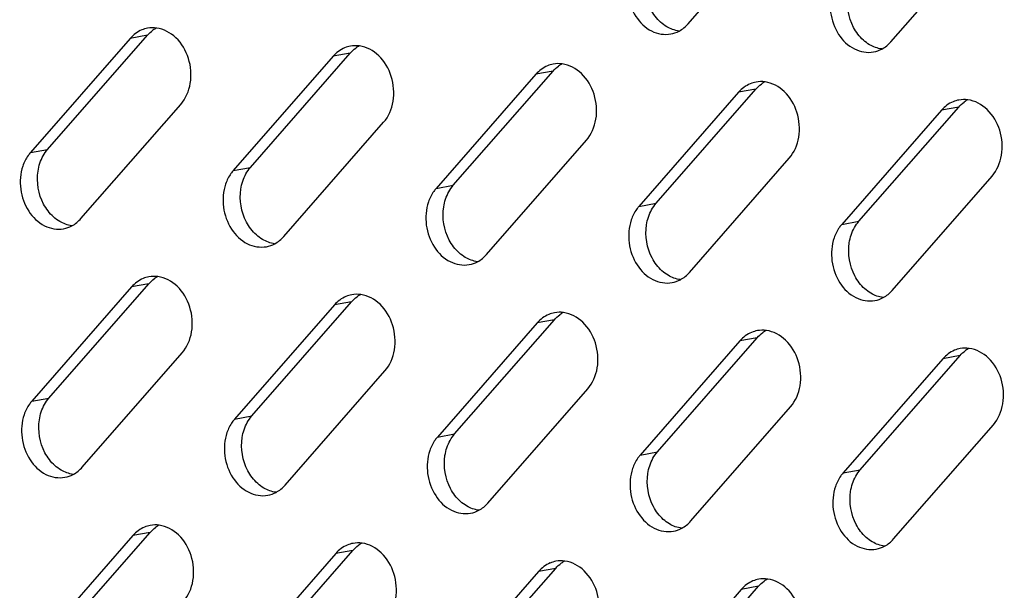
# Model space of a CAD drawing. Header units: millimetres. Extents: x 818 to 1412, y 141 to 561.
# Tile 57 of 86: x 1304.25 to 1312.67, y 269.44 to 274.32. Entities that reach past the tile are written whole.
import ezdxf

# ---------------------------------------------------------------- set-up
doc = ezdxf.new("R2010")
doc.units = ezdxf.units.MM
doc.header["$LTSCALE"] = 61.468
doc.layers.add('00_37_DXF_CONTINUOUS_LINE', color=7, linetype='CONTINUOUS')

msp = doc.modelspace()

# ---------------------------------------------------------------- linework, layer by layer
at = {"layer": '00_37_DXF_CONTINUOUS_LINE', "color": 7, "linetype": 'Continuous'}
for p, q in [((1309.9656, 274.2806), (1310.818, 275.2564)), ((1311.6988, 274.1272), (1312.5512, 275.103)), ((1305.1979, 274.156), (1304.3455, 273.1802)), ((1304.4924, 273.207), (1305.3448, 274.1829)), ((1306.9311, 274.0026), (1306.0787, 273.0268)), ((1306.2256, 273.0536), (1307.0781, 274.0295)), ((1308.6643, 273.8492), (1307.8119, 272.8733)), ((1307.9589, 272.9002), (1308.8113, 273.876)), ((1309.6921, 272.7468), (1310.5445, 273.7226)), ((1310.3975, 273.6958), (1309.5451, 272.7199)), ((1304.7773, 272.6163), (1305.6297, 273.5921)), ((1311.4253, 272.5934), (1312.2777, 273.5692)), ((1312.1307, 273.5423), (1311.2783, 272.5665)), ((1306.5105, 272.4629), (1307.3629, 273.4387)), ((1308.2437, 272.3095), (1309.0962, 273.2853)), ((1309.977, 272.1561), (1310.8294, 273.1319)), ((1311.7102, 272.0026), (1312.5626, 272.9785)), ((1305.2093, 272.0314), (1304.3569, 271.0556)), ((1304.5038, 271.0825), (1305.3562, 272.0583)), ((1306.9425, 271.878), (1306.0901, 270.9022)), ((1306.237, 270.9291), (1307.0894, 271.9049)), ((1308.6757, 271.7246), (1307.8233, 270.7488)), ((1307.9703, 270.7757), (1308.8227, 271.7515)), ((1310.4089, 271.5712), (1309.5565, 270.5954)), ((1309.7035, 270.6223), (1310.5559, 271.5981)), ((1304.7887, 270.4918), (1305.6411, 271.4676)), ((1311.4367, 270.4688), (1312.2891, 271.4447)), ((1312.1421, 271.4178), (1311.2897, 270.442)), ((1306.5219, 270.3383), (1307.3743, 271.3142)), ((1308.2551, 270.1849), (1309.1075, 271.1608)), ((1309.9884, 270.0315), (1310.8408, 271.0073)), ((1311.7216, 269.8781), (1312.574, 270.8539)), ((1304.5152, 268.9579), (1305.3676, 269.9338)), ((1305.2207, 269.9069), (1304.3683, 268.9311)), ((1306.2484, 268.8045), (1307.1008, 269.7804)), ((1306.9539, 269.7535), (1306.1015, 268.7777)), ((1308.6871, 269.6001), (1307.8347, 268.6242)), ((1307.9816, 268.6511), (1308.834, 269.6269)), ((1310.4203, 269.4467), (1309.5679, 268.4708)), ((1309.7149, 268.4977), (1310.5673, 269.4735))]:
    msp.add_line(p, q, dxfattribs=at)
at = {"layer": '00_37_DXF_CONTINUOUS_LINE', "color": 9, "linetype": 'Continuous'}
for p, q in [((1305.3448, 274.1829), (1305.1979, 274.156)), ((1307.0781, 274.0295), (1306.9311, 274.0026)), ((1308.8113, 273.876), (1308.6643, 273.8492)), ((1310.5445, 273.7226), (1310.3975, 273.6958)), ((1312.2777, 273.5692), (1312.1307, 273.5423)), ((1304.3455, 273.1802), (1304.4924, 273.207)), ((1306.0787, 273.0268), (1306.2256, 273.0536)), ((1307.8119, 272.8733), (1307.9589, 272.9002)), ((1309.5451, 272.7199), (1309.6921, 272.7468)), ((1311.2783, 272.5665), (1311.4253, 272.5934)), ((1305.3562, 272.0583), (1305.2093, 272.0314)), ((1307.0894, 271.9049), (1306.9425, 271.878)), ((1308.8227, 271.7515), (1308.6757, 271.7246)), ((1310.5559, 271.5981), (1310.4089, 271.5712)), ((1312.2891, 271.4447), (1312.1421, 271.4178)), ((1304.3569, 271.0556), (1304.5038, 271.0825)), ((1306.0901, 270.9022), (1306.237, 270.9291)), ((1307.8233, 270.7488), (1307.9703, 270.7757)), ((1309.5565, 270.5954), (1309.7035, 270.6223)), ((1311.2897, 270.442), (1311.4367, 270.4688)), ((1305.3676, 269.9338), (1305.2207, 269.9069)), ((1307.1008, 269.7804), (1306.9539, 269.7535)), ((1308.834, 269.6269), (1308.6871, 269.6001)), ((1310.5673, 269.4735), (1310.4203, 269.4467))]:
    msp.add_line(p, q, dxfattribs=at)
at = {"layer": '00_37_DXF_CONTINUOUS_LINE', "color": 7, "linetype": 'Continuous'}
for centre, radius, start, end in [((1305.39, 274.0044), 0.2425, 100.3442, 112.53238), ((1305.5462, 274.0132), 0.2628, 118.01184, 125.94505), ((1307.1232, 273.851), 0.2425, 100.3442, 112.53238), ((1307.2794, 273.8598), 0.2628, 118.01184, 125.94505), ((1308.8564, 273.6975), 0.2425, 100.3442, 112.53238), ((1309.0126, 273.7064), 0.2628, 118.01184, 125.94505), ((1310.5897, 273.5441), 0.2425, 100.3442, 112.53238), ((1310.7459, 273.5529), 0.2628, 118.01184, 125.94505), ((1312.4791, 273.3995), 0.2628, 118.01184, 125.94505), ((1312.3229, 273.3907), 0.2425, 100.3442, 112.53238), ((1305.4014, 271.8798), 0.2425, 100.3442, 112.53238), ((1305.5576, 271.8886), 0.2628, 118.01184, 125.94505), ((1307.1346, 271.7264), 0.2425, 100.3442, 112.53238), ((1307.2908, 271.7352), 0.2628, 118.01184, 125.94505), ((1308.8678, 271.573), 0.2425, 100.3442, 112.53238), ((1309.024, 271.5818), 0.2628, 118.01184, 125.94505), ((1310.601, 271.4196), 0.2425, 100.3442, 112.53238), ((1310.7572, 271.4284), 0.2628, 118.01184, 125.94505), ((1312.3343, 271.2662), 0.2425, 100.3442, 112.53238), ((1312.4905, 271.275), 0.2628, 118.01184, 125.94505), ((1305.4128, 269.7553), 0.2425, 100.3442, 112.53238), ((1305.569, 269.7641), 0.2628, 118.01184, 125.94505), ((1307.146, 269.6019), 0.2425, 100.3442, 112.53238), ((1307.3022, 269.6107), 0.2628, 118.01184, 125.94505), ((1308.8792, 269.4484), 0.2425, 100.3442, 112.53238), ((1309.0354, 269.4573), 0.2628, 118.01184, 125.94505), ((1310.6124, 269.295), 0.2425, 100.3442, 112.53238), ((1310.7686, 269.3038), 0.2628, 118.01184, 125.94505)]:
    msp.add_arc(centre, radius, start, end, dxfattribs=at)
for points, knots in [([(1309.4684, 274.7289), (1309.4471, 274.6665), (1309.4362, 274.5289), (1309.5031, 274.341), (1309.6387, 274.2062), (1309.7629, 274.1838), (1309.817, 274.1936)], [0, 0, 0, 0, 0.264744, 0.532722, 0.779174, 1, 1, 1, 1]), ([(1311.2016, 274.5755), (1311.1803, 274.5131), (1311.1694, 274.3755), (1311.2363, 274.1876), (1311.3719, 274.0527), (1311.4961, 274.0304), (1311.5502, 274.0402)], [0, 0, 0, 0, 0.264744, 0.532722, 0.779174, 1, 1, 1, 1]), ([(1305.6297, 273.5921), (1305.673, 273.6417), (1305.7291, 273.7755), (1305.7111, 273.9871), (1305.6076, 274.1687), (1305.4843, 274.2363), (1305.4234, 274.2446)], [0, 0, 0, 0, 0.245941, 0.512186, 0.770322, 1, 1, 1, 1]), ([(1307.3629, 273.4387), (1307.4062, 273.4882), (1307.4623, 273.6221), (1307.4443, 273.8337), (1307.3408, 274.0153), (1307.2175, 274.0829), (1307.1567, 274.0912)], [0, 0, 0, 0, 0.245941, 0.512186, 0.770322, 1, 1, 1, 1]), ([(1309.0962, 273.2853), (1309.1394, 273.3348), (1309.1955, 273.4687), (1309.1775, 273.6803), (1309.074, 273.8619), (1308.9507, 273.9295), (1308.8899, 273.9378)], [0, 0, 0, 0, 0.245941, 0.512186, 0.770322, 1, 1, 1, 1]), ([(1310.8294, 273.1319), (1310.8726, 273.1814), (1310.9287, 273.3153), (1310.9108, 273.5268), (1310.8072, 273.7085), (1310.6839, 273.7761), (1310.6231, 273.7844)], [0, 0, 0, 0, 0.245941, 0.512186, 0.770322, 1, 1, 1, 1]), ([(1312.5626, 272.9785), (1312.6058, 273.028), (1312.6619, 273.1619), (1312.644, 273.3734), (1312.5404, 273.5551), (1312.4171, 273.6227), (1312.3563, 273.6309)], [0, 0, 0, 0, 0.245941, 0.512186, 0.770322, 1, 1, 1, 1]), ([(1304.3455, 273.1802), (1304.3384, 273.1721), (1304.311, 273.1371), (1304.291, 273.0965), (1304.2801, 273.0646)], [0, 0, 0, 0, 0.2416, 1, 1, 1, 1]), ([(1304.2801, 273.0646), (1304.2588, 273.0022), (1304.2479, 272.8646), (1304.3148, 272.6767), (1304.4505, 272.5418), (1304.5746, 272.5195), (1304.6287, 272.5293)], [0, 0, 0, 0, 0.264744, 0.532722, 0.779174, 1, 1, 1, 1]), ([(1306.0787, 273.0268), (1306.0716, 273.0187), (1306.0443, 272.9836), (1306.0242, 272.9431), (1306.0133, 272.9112)], [0, 0, 0, 0, 0.2416, 1, 1, 1, 1]), ([(1306.0133, 272.9112), (1305.992, 272.8488), (1305.9811, 272.7112), (1306.048, 272.5233), (1306.1837, 272.3884), (1306.3079, 272.3661), (1306.362, 272.3759)], [0, 0, 0, 0, 0.264744, 0.532722, 0.779174, 1, 1, 1, 1]), ([(1307.8119, 272.8733), (1307.8049, 272.8653), (1307.7775, 272.8302), (1307.7574, 272.7897), (1307.7465, 272.7578)], [0, 0, 0, 0, 0.2416, 1, 1, 1, 1]), ([(1307.7465, 272.7578), (1307.7253, 272.6954), (1307.7143, 272.5578), (1307.7813, 272.3699), (1307.9169, 272.235), (1308.0411, 272.2127), (1308.0952, 272.2225)], [0, 0, 0, 0, 0.264744, 0.532722, 0.779174, 1, 1, 1, 1]), ([(1309.5451, 272.7199), (1309.5381, 272.7118), (1309.5107, 272.6768), (1309.4906, 272.6363), (1309.4798, 272.6044)], [0, 0, 0, 0, 0.2416, 1, 1, 1, 1]), ([(1309.4798, 272.6044), (1309.4585, 272.542), (1309.4475, 272.4043), (1309.5145, 272.2165), (1309.6501, 272.0816), (1309.7743, 272.0592), (1309.8284, 272.0691)], [0, 0, 0, 0, 0.264744, 0.532722, 0.779174, 1, 1, 1, 1]), ([(1311.2783, 272.5665), (1311.2713, 272.5584), (1311.2439, 272.5234), (1311.2239, 272.4828), (1311.213, 272.451)], [0, 0, 0, 0, 0.2416, 1, 1, 1, 1]), ([(1311.213, 272.451), (1311.1917, 272.3886), (1311.1808, 272.2509), (1311.2477, 272.0631), (1311.3833, 271.9282), (1311.5075, 271.9058), (1311.5616, 271.9157)], [0, 0, 0, 0, 0.264744, 0.532722, 0.779174, 1, 1, 1, 1]), ([(1305.6411, 271.4676), (1305.6844, 271.5171), (1305.7405, 271.651), (1305.7225, 271.8625), (1305.6189, 272.0442), (1305.4957, 272.1118), (1305.4348, 272.1201)], [0, 0, 0, 0, 0.245941, 0.512186, 0.770322, 1, 1, 1, 1]), ([(1307.3743, 271.3142), (1307.4176, 271.3637), (1307.4737, 271.4976), (1307.4557, 271.7091), (1307.3522, 271.8908), (1307.2289, 271.9584), (1307.168, 271.9666)], [0, 0, 0, 0, 0.245941, 0.512186, 0.770322, 1, 1, 1, 1]), ([(1309.1075, 271.1608), (1309.1508, 271.2103), (1309.2069, 271.3441), (1309.1889, 271.5557), (1309.0854, 271.7373), (1308.9621, 271.8049), (1308.9013, 271.8132)], [0, 0, 0, 0, 0.245941, 0.512186, 0.770322, 1, 1, 1, 1]), ([(1310.8408, 271.0073), (1310.884, 271.0569), (1310.9401, 271.1907), (1310.9222, 271.4023), (1310.8186, 271.5839), (1310.6953, 271.6515), (1310.6345, 271.6598)], [0, 0, 0, 0, 0.245941, 0.512186, 0.770322, 1, 1, 1, 1]), ([(1312.574, 270.8539), (1312.6172, 270.9034), (1312.6733, 271.0373), (1312.6554, 271.2489), (1312.5518, 271.4305), (1312.4285, 271.4981), (1312.3677, 271.5064)], [0, 0, 0, 0, 0.245941, 0.512186, 0.770322, 1, 1, 1, 1]), ([(1304.3569, 271.0556), (1304.3498, 271.0475), (1304.3224, 271.0125), (1304.3024, 270.9719), (1304.2915, 270.9401)], [0, 0, 0, 0, 0.2416, 1, 1, 1, 1]), ([(1304.2915, 270.9401), (1304.2702, 270.8777), (1304.2593, 270.74), (1304.3262, 270.5522), (1304.4619, 270.4173), (1304.586, 270.3949), (1304.6401, 270.4048)], [0, 0, 0, 0, 0.264744, 0.532722, 0.779174, 1, 1, 1, 1]), ([(1306.0901, 270.9022), (1306.083, 270.8941), (1306.0556, 270.8591), (1306.0356, 270.8185), (1306.0247, 270.7867)], [0, 0, 0, 0, 0.2416, 1, 1, 1, 1]), ([(1306.0247, 270.7867), (1306.0034, 270.7243), (1305.9925, 270.5866), (1306.0594, 270.3988), (1306.1951, 270.2639), (1306.3192, 270.2415), (1306.3733, 270.2514)], [0, 0, 0, 0, 0.264744, 0.532722, 0.779174, 1, 1, 1, 1]), ([(1307.8233, 270.7488), (1307.8162, 270.7407), (1307.7889, 270.7057), (1307.7688, 270.6651), (1307.7579, 270.6332)], [0, 0, 0, 0, 0.2416, 1, 1, 1, 1]), ([(1307.7579, 270.6332), (1307.7366, 270.5709), (1307.7257, 270.4332), (1307.7926, 270.2454), (1307.9283, 270.1105), (1308.0525, 270.0881), (1308.1066, 270.098)], [0, 0, 0, 0, 0.264744, 0.532722, 0.779174, 1, 1, 1, 1]), ([(1309.5565, 270.5954), (1309.5495, 270.5873), (1309.5221, 270.5523), (1309.502, 270.5117), (1309.4912, 270.4798)], [0, 0, 0, 0, 0.2416, 1, 1, 1, 1]), ([(1309.4912, 270.4798), (1309.4699, 270.4174), (1309.4589, 270.2798), (1309.5259, 270.0919), (1309.6615, 269.9571), (1309.7857, 269.9347), (1309.8398, 269.9445)], [0, 0, 0, 0, 0.264744, 0.532722, 0.779174, 1, 1, 1, 1]), ([(1311.2897, 270.442), (1311.2827, 270.4339), (1311.2553, 270.3988), (1311.2352, 270.3583), (1311.2244, 270.3264)], [0, 0, 0, 0, 0.2416, 1, 1, 1, 1]), ([(1311.2244, 270.3264), (1311.2031, 270.264), (1311.1921, 270.1264), (1311.2591, 269.9385), (1311.3947, 269.8036), (1311.5189, 269.7813), (1311.573, 269.7911)], [0, 0, 0, 0, 0.264744, 0.532722, 0.779174, 1, 1, 1, 1]), ([(1305.6525, 269.343), (1305.6957, 269.3926), (1305.7519, 269.5264), (1305.7339, 269.738), (1305.6303, 269.9196), (1305.5071, 269.9872), (1305.4462, 269.9955)], [0, 0, 0, 0, 0.245941, 0.512186, 0.770322, 1, 1, 1, 1]), ([(1307.3857, 269.1896), (1307.429, 269.2391), (1307.4851, 269.373), (1307.4671, 269.5846), (1307.3635, 269.7662), (1307.2403, 269.8338), (1307.1794, 269.8421)], [0, 0, 0, 0, 0.245941, 0.512186, 0.770322, 1, 1, 1, 1]), ([(1309.1189, 269.0362), (1309.1622, 269.0857), (1309.2183, 269.2196), (1309.2003, 269.4311), (1309.0968, 269.6128), (1308.9735, 269.6804), (1308.9126, 269.6887)], [0, 0, 0, 0, 0.245941, 0.512186, 0.770322, 1, 1, 1, 1]), ([(1310.8521, 268.8828), (1310.8954, 268.9323), (1310.9515, 269.0662), (1310.9335, 269.2777), (1310.83, 269.4594), (1310.7067, 269.527), (1310.6459, 269.5353)], [0, 0, 0, 0, 0.245941, 0.512186, 0.770322, 1, 1, 1, 1])]:
    msp.add_open_spline(points, degree=3, knots=knots, dxfattribs=at)
for points in [[(1311.3794, 274.2504), (1311.3347, 274.3348), (1311.317, 274.4385), (1311.3316, 274.5329)], [(1309.7307, 274.2943), (1309.6964, 274.3251), (1309.6678, 274.3631), (1309.6462, 274.4038)], [(1305.2971, 274.2284), (1305.2593, 274.2127), (1305.2248, 274.1868), (1305.1979, 274.156)], [(1305.3448, 274.1829), (1305.3588, 274.1989), (1305.3747, 274.2135), (1305.3919, 274.226)], [(1305.4234, 274.2446), (1305.398, 274.2481), (1305.3717, 274.2476), (1305.3465, 274.243)], [(1309.7834, 274.2556), (1309.7646, 274.2666), (1309.7469, 274.2797), (1309.7307, 274.2943)], [(1309.8871, 274.2189), (1309.8508, 274.2238), (1309.815, 274.2369), (1309.7834, 274.2556)], [(1309.8878, 274.2183), (1309.9171, 274.2339), (1309.9437, 274.2556), (1309.9656, 274.2806)], [(1311.4639, 274.1409), (1311.4296, 274.1717), (1311.401, 274.2097), (1311.3794, 274.2504)], [(1309.817, 274.1936), (1309.8416, 274.1981), (1309.8657, 274.2066), (1309.8878, 274.2183)], [(1311.5166, 274.1022), (1311.4978, 274.1132), (1311.4802, 274.1263), (1311.4639, 274.1409)], [(1307.0303, 274.075), (1306.9925, 274.0593), (1306.958, 274.0334), (1306.9311, 274.0026)], [(1307.0781, 274.0295), (1307.0921, 274.0455), (1307.1079, 274.0601), (1307.1251, 274.0726)], [(1307.1567, 274.0912), (1307.1312, 274.0947), (1307.1049, 274.0941), (1307.0797, 274.0895)], [(1311.6203, 274.0654), (1311.584, 274.0704), (1311.5482, 274.0835), (1311.5166, 274.1022)], [(1311.5502, 274.0402), (1311.5748, 274.0447), (1311.599, 274.0532), (1311.621, 274.0649)], [(1311.621, 274.0649), (1311.6503, 274.0805), (1311.6769, 274.1022), (1311.6988, 274.1272)], [(1308.7635, 273.9216), (1308.7257, 273.9059), (1308.6912, 273.88), (1308.6643, 273.8492)], [(1308.8113, 273.876), (1308.8253, 273.8921), (1308.8411, 273.9067), (1308.8584, 273.9191)], [(1308.8899, 273.9378), (1308.8644, 273.9412), (1308.8381, 273.9407), (1308.8129, 273.9361)], [(1310.4967, 273.7681), (1310.4589, 273.7525), (1310.4245, 273.7266), (1310.3975, 273.6958)], [(1310.5445, 273.7226), (1310.5585, 273.7387), (1310.5743, 273.7533), (1310.5916, 273.7657)], [(1310.6231, 273.7844), (1310.5977, 273.7878), (1310.5714, 273.7873), (1310.5461, 273.7827)], [(1312.3563, 273.6309), (1312.3309, 273.6344), (1312.3046, 273.6339), (1312.2793, 273.6293)], [(1312.2299, 273.6147), (1312.1921, 273.599), (1312.1577, 273.5732), (1312.1307, 273.5423)], [(1312.2777, 273.5692), (1312.2917, 273.5852), (1312.3075, 273.5998), (1312.3248, 273.6123)], [(1304.4101, 273.022), (1304.4171, 273.0672), (1304.4317, 273.1122), (1304.454, 273.1522)], [(1304.454, 273.1522), (1304.4649, 273.1717), (1304.4777, 273.1902), (1304.4924, 273.207)], [(1306.1872, 272.9988), (1306.1981, 273.0182), (1306.211, 273.0368), (1306.2256, 273.0536)], [(1304.458, 272.7395), (1304.4133, 272.8239), (1304.3956, 272.9276), (1304.4101, 273.022)], [(1306.1433, 272.8686), (1306.1503, 272.9138), (1306.1649, 272.9588), (1306.1872, 272.9988)], [(1307.9204, 272.8453), (1307.9313, 272.8648), (1307.9442, 272.8834), (1307.9589, 272.9002)], [(1306.1912, 272.5861), (1306.1465, 272.6705), (1306.1288, 272.7742), (1306.1433, 272.8686)], [(1307.8766, 272.7152), (1307.8835, 272.7604), (1307.8981, 272.8054), (1307.9204, 272.8453)], [(1304.5425, 272.63), (1304.5081, 272.6608), (1304.4795, 272.6988), (1304.458, 272.7395)], [(1307.9244, 272.4327), (1307.8797, 272.5171), (1307.862, 272.6208), (1307.8766, 272.7152)], [(1309.6537, 272.6919), (1309.6646, 272.7114), (1309.6774, 272.73), (1309.6921, 272.7468)], [(1304.5951, 272.5913), (1304.5763, 272.6023), (1304.5587, 272.6154), (1304.5425, 272.63)], [(1309.6098, 272.5617), (1309.6167, 272.607), (1309.6313, 272.6519), (1309.6537, 272.6919)], [(1304.6989, 272.5546), (1304.6625, 272.5595), (1304.6267, 272.5726), (1304.5951, 272.5913)], [(1304.6287, 272.5293), (1304.6533, 272.5338), (1304.6775, 272.5423), (1304.6995, 272.554)], [(1304.6995, 272.554), (1304.7289, 272.5696), (1304.7555, 272.5913), (1304.7773, 272.6163)], [(1306.2757, 272.4766), (1306.2414, 272.5074), (1306.2128, 272.5453), (1306.1912, 272.5861)], [(1309.6576, 272.2793), (1309.6129, 272.3637), (1309.5952, 272.4674), (1309.6098, 272.5617)], [(1311.343, 272.4083), (1311.35, 272.4536), (1311.3645, 272.4985), (1311.3869, 272.5385)], [(1311.3869, 272.5385), (1311.3978, 272.558), (1311.4106, 272.5766), (1311.4253, 272.5934)], [(1306.3283, 272.4378), (1306.3096, 272.4489), (1306.2919, 272.462), (1306.2757, 272.4766)], [(1306.4328, 272.4006), (1306.4621, 272.4162), (1306.4887, 272.4379), (1306.5105, 272.4629)], [(1306.4321, 272.4011), (1306.3957, 272.4061), (1306.3599, 272.4192), (1306.3283, 272.4378)], [(1306.362, 272.3759), (1306.3865, 272.3804), (1306.4107, 272.3889), (1306.4328, 272.4006)], [(1308.0089, 272.3232), (1307.9746, 272.3539), (1307.946, 272.3919), (1307.9244, 272.4327)], [(1311.3908, 272.1259), (1311.3461, 272.2102), (1311.3284, 272.3139), (1311.343, 272.4083)], [(1308.0615, 272.2844), (1308.0428, 272.2955), (1308.0251, 272.3086), (1308.0089, 272.3232)], [(1308.1653, 272.2477), (1308.1289, 272.2527), (1308.0931, 272.2658), (1308.0615, 272.2844)], [(1308.166, 272.2472), (1308.1953, 272.2628), (1308.2219, 272.2845), (1308.2437, 272.3095)], [(1308.0952, 272.2225), (1308.1198, 272.227), (1308.1439, 272.2355), (1308.166, 272.2472)], [(1309.7421, 272.1697), (1309.7078, 272.2005), (1309.6792, 272.2385), (1309.6576, 272.2793)], [(1305.4348, 272.1201), (1305.4094, 272.1235), (1305.3831, 272.123), (1305.3578, 272.1184)], [(1309.7947, 272.131), (1309.776, 272.1421), (1309.7583, 272.1552), (1309.7421, 272.1697)], [(1309.8985, 272.0943), (1309.8622, 272.0992), (1309.8264, 272.1124), (1309.7947, 272.131)], [(1309.8992, 272.0938), (1309.9285, 272.1094), (1309.9551, 272.1311), (1309.977, 272.1561)], [(1311.4753, 272.0163), (1311.441, 272.0471), (1311.4124, 272.0851), (1311.3908, 272.1259)], [(1305.3085, 272.1038), (1305.2706, 272.0881), (1305.2362, 272.0623), (1305.2093, 272.0314)], [(1305.3562, 272.0583), (1305.3702, 272.0743), (1305.3861, 272.0889), (1305.4033, 272.1014)], [(1309.8284, 272.0691), (1309.853, 272.0736), (1309.8771, 272.0821), (1309.8992, 272.0938)], [(1307.0417, 271.9504), (1307.0039, 271.9347), (1306.9694, 271.9089), (1306.9425, 271.878)], [(1307.0894, 271.9049), (1307.1034, 271.9209), (1307.1193, 271.9355), (1307.1365, 271.948)], [(1307.168, 271.9666), (1307.1426, 271.9701), (1307.1163, 271.9696), (1307.0911, 271.965)], [(1311.528, 271.9776), (1311.5092, 271.9887), (1311.4915, 272.0018), (1311.4753, 272.0163)], [(1311.6317, 271.9409), (1311.5954, 271.9458), (1311.5596, 271.959), (1311.528, 271.9776)], [(1311.6324, 271.9404), (1311.6617, 271.956), (1311.6883, 271.9776), (1311.7102, 272.0026)], [(1311.5616, 271.9157), (1311.5862, 271.9202), (1311.6103, 271.9286), (1311.6324, 271.9404)], [(1308.7749, 271.797), (1308.7371, 271.7813), (1308.7026, 271.7554), (1308.6757, 271.7246)], [(1308.8227, 271.7515), (1308.8367, 271.7675), (1308.8525, 271.7821), (1308.8697, 271.7946)], [(1308.9013, 271.8132), (1308.8758, 271.8167), (1308.8495, 271.8162), (1308.8243, 271.8116)], [(1310.5081, 271.6436), (1310.4703, 271.6279), (1310.4358, 271.602), (1310.4089, 271.5712)], [(1310.5559, 271.5981), (1310.5699, 271.6141), (1310.5857, 271.6287), (1310.603, 271.6412)], [(1310.6345, 271.6598), (1310.609, 271.6633), (1310.5827, 271.6628), (1310.5575, 271.6582)], [(1312.2413, 271.4902), (1312.2035, 271.4745), (1312.1691, 271.4486), (1312.1421, 271.4178)], [(1312.2891, 271.4447), (1312.3031, 271.4607), (1312.3189, 271.4753), (1312.3362, 271.4878)], [(1312.3677, 271.5064), (1312.3423, 271.5099), (1312.316, 271.5094), (1312.2907, 271.5048)], [(1304.4215, 270.8974), (1304.4285, 270.9427), (1304.4431, 270.9876), (1304.4654, 271.0276)], [(1304.4654, 271.0276), (1304.4763, 271.0471), (1304.4891, 271.0657), (1304.5038, 271.0825)], [(1304.4693, 270.615), (1304.4246, 270.6994), (1304.407, 270.803), (1304.4215, 270.8974)], [(1306.1547, 270.744), (1306.1617, 270.7893), (1306.1763, 270.8342), (1306.1986, 270.8742)], [(1306.1986, 270.8742), (1306.2095, 270.8937), (1306.2223, 270.9123), (1306.237, 270.9291)], [(1307.9318, 270.7208), (1307.9427, 270.7403), (1307.9556, 270.7589), (1307.9703, 270.7757)], [(1306.2026, 270.4615), (1306.1579, 270.5459), (1306.1402, 270.6496), (1306.1547, 270.744)], [(1307.8879, 270.5906), (1307.8949, 270.6359), (1307.9095, 270.6808), (1307.9318, 270.7208)], [(1304.5539, 270.5054), (1304.5195, 270.5362), (1304.4909, 270.5742), (1304.4693, 270.615)], [(1309.6651, 270.5674), (1309.6759, 270.5869), (1309.6888, 270.6054), (1309.7035, 270.6223)], [(1307.9358, 270.3081), (1307.8911, 270.3925), (1307.8734, 270.4962), (1307.8879, 270.5906)], [(1309.6212, 270.4372), (1309.6281, 270.4824), (1309.6427, 270.5274), (1309.6651, 270.5674)], [(1304.6065, 270.4667), (1304.5877, 270.4778), (1304.5701, 270.4909), (1304.5539, 270.5054)], [(1304.7102, 270.43), (1304.6739, 270.4349), (1304.6381, 270.4481), (1304.6065, 270.4667)], [(1304.7109, 270.4295), (1304.7403, 270.4451), (1304.7669, 270.4667), (1304.7887, 270.4918)], [(1306.2871, 270.352), (1306.2527, 270.3828), (1306.2241, 270.4208), (1306.2026, 270.4615)], [(1309.669, 270.1547), (1309.6243, 270.2391), (1309.6066, 270.3428), (1309.6212, 270.4372)], [(1311.3983, 270.414), (1311.4092, 270.4335), (1311.422, 270.452), (1311.4367, 270.4688)], [(1304.6401, 270.4048), (1304.6647, 270.4093), (1304.6889, 270.4177), (1304.7109, 270.4295)], [(1306.3397, 270.3133), (1306.3209, 270.3244), (1306.3033, 270.3375), (1306.2871, 270.352)], [(1311.3544, 270.2838), (1311.3614, 270.329), (1311.3759, 270.374), (1311.3983, 270.414)], [(1306.4435, 270.2766), (1306.4071, 270.2815), (1306.3713, 270.2947), (1306.3397, 270.3133)], [(1306.3733, 270.2514), (1306.3979, 270.2559), (1306.4221, 270.2643), (1306.4442, 270.2761)], [(1306.4442, 270.2761), (1306.4735, 270.2917), (1306.5001, 270.3133), (1306.5219, 270.3383)], [(1308.0203, 270.1986), (1307.986, 270.2294), (1307.9574, 270.2674), (1307.9358, 270.3081)], [(1311.4022, 270.0013), (1311.3575, 270.0857), (1311.3398, 270.1894), (1311.3544, 270.2838)], [(1308.0729, 270.1599), (1308.0542, 270.1709), (1308.0365, 270.1841), (1308.0203, 270.1986)], [(1308.1774, 270.1227), (1308.2067, 270.1382), (1308.2333, 270.1599), (1308.2551, 270.1849)], [(1308.1767, 270.1232), (1308.1403, 270.1281), (1308.1045, 270.1412), (1308.0729, 270.1599)], [(1308.1066, 270.098), (1308.1312, 270.1024), (1308.1553, 270.1109), (1308.1774, 270.1227)], [(1309.7535, 270.0452), (1309.7192, 270.076), (1309.6906, 270.114), (1309.669, 270.1547)], [(1309.8061, 270.0065), (1309.7874, 270.0175), (1309.7697, 270.0306), (1309.7535, 270.0452)], [(1309.9106, 269.9692), (1309.9399, 269.9848), (1309.9665, 270.0065), (1309.9884, 270.0315)], [(1305.3198, 269.9793), (1305.282, 269.9636), (1305.2476, 269.9377), (1305.2207, 269.9069)], [(1305.3676, 269.9338), (1305.3816, 269.9498), (1305.3975, 269.9644), (1305.4147, 269.9769)], [(1305.4462, 269.9955), (1305.4208, 269.999), (1305.3945, 269.9985), (1305.3692, 269.9939)], [(1309.9099, 269.9698), (1309.8735, 269.9747), (1309.8377, 269.9878), (1309.8061, 270.0065)], [(1309.8398, 269.9445), (1309.8644, 269.949), (1309.8885, 269.9575), (1309.9106, 269.9692)], [(1311.4867, 269.8918), (1311.4524, 269.9226), (1311.4238, 269.9606), (1311.4022, 270.0013)], [(1307.1794, 269.8421), (1307.154, 269.8456), (1307.1277, 269.845), (1307.1024, 269.8404)], [(1311.5393, 269.8531), (1311.5206, 269.8641), (1311.5029, 269.8772), (1311.4867, 269.8918)], [(1311.6431, 269.8163), (1311.6068, 269.8213), (1311.571, 269.8344), (1311.5393, 269.8531)], [(1311.6438, 269.8158), (1311.6731, 269.8314), (1311.6997, 269.8531), (1311.7216, 269.8781)], [(1307.0531, 269.8259), (1307.0153, 269.8102), (1306.9808, 269.7843), (1306.9539, 269.7535)], [(1307.1008, 269.7804), (1307.1148, 269.7964), (1307.1307, 269.811), (1307.1479, 269.8235)], [(1311.573, 269.7911), (1311.5976, 269.7956), (1311.6217, 269.8041), (1311.6438, 269.8158)], [(1308.9126, 269.6887), (1308.8872, 269.6921), (1308.8609, 269.6916), (1308.8357, 269.687)], [(1308.7863, 269.6725), (1308.7485, 269.6568), (1308.714, 269.6309), (1308.6871, 269.6001)], [(1308.834, 269.6269), (1308.848, 269.643), (1308.8639, 269.6576), (1308.8811, 269.67)], [(1310.5195, 269.519), (1310.4817, 269.5034), (1310.4472, 269.4775), (1310.4203, 269.4467)], [(1310.5673, 269.4735), (1310.5813, 269.4896), (1310.5971, 269.5041), (1310.6143, 269.5166)], [(1310.6459, 269.5353), (1310.6204, 269.5387), (1310.5941, 269.5382), (1310.5689, 269.5336)]]:
    msp.add_open_spline(points, degree=3, dxfattribs=at)

doc.saveas('drawing.dxf')
